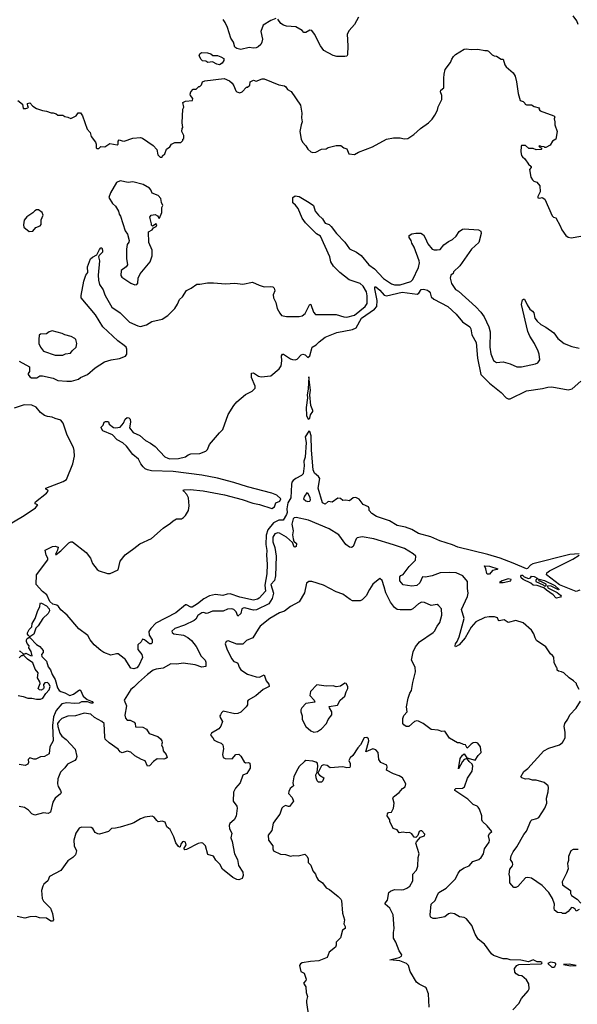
# Model space of a CAD drawing. Extents: x 2220520 to 2384350, y 721165 to 893491.
# Tile 171 of 256: x 2303720 to 2309458, y 808416 to 818546. Entities that reach past the tile are written whole.
import ezdxf

# ---------------------------------------------------------------- set-up
doc = ezdxf.new("R2010")
doc.units = 0

msp = doc.modelspace()

# ---------------------------------------------------------------- linework, layer by layer
at = {"layer": '0CON20XD'}
for points in [[(2306355, 818557), (2306305, 818538), (2306225, 818488), (2306200, 818425), (2306218, 818345), (2306213, 818315), (2306201, 818289), (2306175, 818265), (2306155, 818255), (2306125, 818251), (2306081, 818261), (2305995, 818238), (2305955, 818250), (2305934, 818264), (2305919, 818315), (2305893, 818355), (2305858, 818465), (2305835, 818516), (2305815, 818546)], [(2307208, 818572), (2307165, 818496), (2307110, 818435), (2307090, 818395), (2307096, 818275), (2307092, 818185), (2307085, 818172), (2307064, 818166), (2306985, 818168), (2306945, 818178), (2306850, 818230), (2306814, 818275), (2306754, 818395), (2306725, 818433), (2306705, 818438), (2306665, 818413), (2306645, 818413), (2306625, 818433), (2306562, 818472), (2306465, 818479), (2306435, 818488), (2306407, 818507), (2306375, 818551)], [(2309465, 818495), (2309454, 818535), (2309415, 818587)], [(2303700, 817715), (2303748, 817678), (2303755, 817632), (2303785, 817632), (2303805, 817640), (2303810, 817645), (2303803, 817653), (2303800, 817685), (2303825, 817690), (2303857, 817657), (2303895, 817632), (2303955, 817611), (2303995, 817606), (2304045, 817588), (2304065, 817588), (2304097, 817577), (2304113, 817563), (2304165, 817562), (2304185, 817548), (2304215, 817542), (2304245, 817528), (2304303, 817557), (2304323, 817587), (2304345, 817588), (2304367, 817555), (2304415, 817418), (2304444, 817385), (2304456, 817345), (2304500, 817285), (2304508, 817265), (2304508, 817228), (2304515, 817220), (2304535, 817220), (2304555, 817240), (2304595, 817238), (2304647, 817273), (2304725, 817257), (2304733, 817265), (2304734, 817296), (2304745, 817310), (2304775, 817298), (2304795, 817297), (2304885, 817327), (2304965, 817333), (2304985, 817327), (2305095, 817252), (2305131, 817211), (2305142, 817155), (2305165, 817130), (2305188, 817132), (2305190, 817145), (2305213, 817167), (2305232, 817215), (2305265, 817238), (2305284, 817266), (2305315, 817282), (2305377, 817283), (2305398, 817302), (2305400, 817315), (2305410, 817325), (2305408, 817355), (2305388, 817395), (2305393, 817427), (2305400, 817435), (2305392, 817485), (2305398, 817625), (2305408, 817645), (2305400, 817695), (2305425, 817706), (2305497, 817713), (2305502, 817735), (2305479, 817765), (2305475, 817780), (2305480, 817805), (2305505, 817830), (2305535, 817832), (2305565, 817860), (2305575, 817860), (2305590, 817875), (2305600, 817905), (2305625, 817918), (2305825, 817942), (2305880, 817915), (2305905, 817892), (2305923, 817865), (2305944, 817814), (2305955, 817802), (2305985, 817792), (2306008, 817802), (2306055, 817850), (2306065, 817850), (2306087, 817873), (2306092, 817905), (2306125, 817922), (2306155, 817912), (2306214, 817936), (2306236, 817936), (2306385, 817876), (2306446, 817866), (2306460, 817855), (2306476, 817826), (2306515, 817807), (2306610, 817665), (2306624, 817585), (2306621, 817535), (2306627, 817495), (2306617, 817465), (2306603, 817395), (2306616, 817315), (2306631, 817285), (2306665, 817247), (2306684, 817214), (2306715, 817186), (2306735, 817181), (2306768, 817182), (2306825, 817213), (2306875, 817218), (2306895, 817230), (2306975, 817253), (2307023, 817253), (2307056, 817226), (2307085, 817218), (2307107, 817167), (2307165, 817158), (2307206, 817184), (2307351, 817239), (2307495, 817317), (2307565, 817330), (2307635, 817330), (2307675, 817320), (2307715, 817323), (2307777, 817363), (2307843, 817425), (2307925, 817484), (2307965, 817523), (2307993, 817565), (2308020, 817615), (2308025, 817650), (2308062, 817725), (2308064, 817765), (2308049, 817805), (2308055, 817822), (2308083, 817845), (2308084, 817945), (2308086, 817985), (2308098, 818032), (2308153, 818105), (2308165, 818138), (2308185, 818168), (2308205, 818187), (2308295, 818244), (2308315, 818247), (2308365, 818239), (2308435, 818242), (2308505, 818227), (2308529, 818229), (2308543, 818223), (2308580, 818185), (2308603, 818173), (2308625, 818170), (2308675, 818138), (2308695, 818138), (2308712, 818082), (2308725, 818062), (2308799, 817999), (2308818, 817965), (2308833, 817905), (2308850, 817785), (2308870, 817715), (2308900, 817705), (2308917, 817687), (2308920, 817675), (2308935, 817668), (2308985, 817670), (2309015, 817652), (2309065, 817640), (2309070, 817635), (2309060, 817625), (2309075, 817608), (2309215, 817556), (2309227, 817545), (2309218, 817525), (2309226, 817496), (2309226, 817465), (2309250, 817395), (2309237, 817315), (2309203, 817295), (2309177, 817255), (2309135, 817232), (2309125, 817230), (2309115, 817238), (2309085, 817240), (2309073, 817247), (2309060, 817245), (2309075, 817230), (2309088, 817228), (2309090, 817215), (2309085, 817210), (2309035, 817208), (2309005, 817220), (2308958, 817222), (2308925, 817250), (2308885, 817250), (2308880, 817245), (2308878, 817185), (2308885, 817150), (2308892, 817135), (2308918, 817115), (2308955, 817058), (2308983, 817035), (2308983, 817025), (2308966, 817004), (2308978, 816925), (2308997, 816897), (2309010, 816885), (2309040, 816875), (2309072, 816835), (2309074, 816776), (2309050, 816725), (2309052, 816712), (2309072, 816708), (2309095, 816718), (2309125, 816700), (2309199, 816529), (2309213, 816513), (2309236, 816506), (2309282, 816425), (2309298, 816385), (2309340, 816325), (2309365, 816309), (2309395, 816300), (2309495, 816320)], [(2305775, 818082), (2305748, 818088), (2305703, 818113), (2305656, 818106), (2305635, 818120), (2305602, 818122), (2305587, 818137), (2305568, 818175), (2305574, 818196), (2305592, 818208), (2305652, 818205), (2305686, 818195), (2305708, 818178), (2305755, 818178), (2305789, 818165), (2305820, 818145), (2305821, 818125), (2305802, 818098), (2305775, 818082)], [(2304905, 815819), (2304925, 815820), (2304936, 815835), (2304939, 815885), (2304959, 815931), (2305064, 816055), (2305084, 816115), (2305084, 816175), (2305049, 816255), (2305047, 816363), (2305082, 816385), (2305096, 816404), (2305125, 816418), (2305132, 816435), (2305125, 816447), (2305087, 816423), (2305075, 816430), (2305077, 816445), (2305059, 816515), (2305073, 816535), (2305115, 816542), (2305138, 816528), (2305155, 816500), (2305160, 816505), (2305182, 816562), (2305183, 816613), (2305192, 816635), (2305178, 816665), (2305172, 816705), (2305145, 816738), (2305085, 816760), (2305070, 816795), (2305055, 816813), (2304990, 816850), (2304885, 816878), (2304835, 816869), (2304755, 816887), (2304715, 816870), (2304654, 816766), (2304639, 816715), (2304674, 816655), (2304707, 816627), (2304736, 816576), (2304745, 816545), (2304758, 816525), (2304805, 816375), (2304828, 816338), (2304846, 816275), (2304843, 816257), (2304827, 816233), (2304821, 816185), (2304819, 816089), (2304829, 816025), (2304815, 816003), (2304766, 815965), (2304760, 815915), (2304773, 815895), (2304865, 815834), (2304905, 815819)], [(2303715, 815034), (2303820, 814975), (2303822, 814925), (2303807, 814905), (2303806, 814895), (2303825, 814870), (2303842, 814862), (2303898, 814862), (2303928, 814882), (2303955, 814882), (2304065, 814857), (2304114, 814834), (2304205, 814827), (2304255, 814828), (2304325, 814848), (2304346, 814864), (2304418, 814895), (2304496, 814964), (2304592, 815025), (2304660, 815045), (2304749, 815061), (2304810, 815085), (2304823, 815105), (2304824, 815155), (2304815, 815176), (2304795, 815194), (2304731, 815241), (2304577, 815387), (2304499, 815509), (2304352, 815685), (2304352, 815708), (2304379, 815855), (2304402, 815918), (2304421, 815945), (2304417, 816003), (2304450, 816085), (2304468, 816102), (2304514, 816126), (2304540, 816180), (2304555, 816198), (2304565, 816200), (2304574, 816174), (2304571, 816155), (2304539, 816121), (2304533, 816105), (2304540, 816065), (2304528, 815918), (2304530, 815865), (2304542, 815822), (2304581, 815765), (2304596, 815715), (2304612, 815685), (2304669, 815589), (2304755, 815531), (2304851, 815435), (2304935, 815395), (2304965, 815390), (2305025, 815406), (2305079, 815441), (2305185, 815466), (2305245, 815504), (2305317, 815575), (2305345, 815618), (2305365, 815668), (2305397, 815695), (2305435, 815760), (2305486, 815784), (2305544, 815826), (2305573, 815823), (2305653, 815837), (2305715, 815838), (2305837, 815827), (2305935, 815834), (2306015, 815824), (2306115, 815844), (2306185, 815815), (2306235, 815797), (2306305, 815799), (2306325, 815796), (2306338, 815785), (2306344, 815755), (2306329, 815715), (2306331, 815685), (2306356, 815636), (2306371, 815575), (2306396, 815526), (2306415, 815504), (2306465, 815493), (2306525, 815491), (2306597, 815493), (2306625, 815499), (2306656, 815524), (2306705, 815620), (2306716, 815616), (2306745, 815538), (2306765, 815514), (2306975, 815513), (2307055, 815487), (2307085, 815485), (2307165, 815506), (2307275, 815596), (2307297, 815625), (2307297, 815705), (2307288, 815745), (2307255, 815804), (2307223, 815833), (2307110, 815870), (2307015, 815945), (2306950, 816010), (2306922, 816055), (2306910, 816105), (2306815, 816318), (2306775, 816341), (2306660, 816455), (2306628, 816505), (2306584, 816604), (2306558, 816638), (2306531, 816661), (2306532, 816715), (2306555, 816732), (2306595, 816726), (2306700, 816665), (2306744, 816634), (2306762, 816575), (2306795, 816533), (2306837, 816497), (2306855, 816462), (2306865, 816452), (2306905, 816439), (2306925, 816419), (2306979, 816345), (2307065, 816257), (2307115, 816188), (2307185, 816153), (2307235, 816119), (2307313, 816025), (2307372, 815982), (2307465, 815882), (2307545, 815827), (2307575, 815817), (2307635, 815817), (2307745, 815851), (2307765, 815872), (2307825, 815995), (2307835, 816045), (2307832, 816065), (2307779, 816205), (2307756, 816245), (2307749, 816275), (2307728, 816305), (2307729, 816325), (2307755, 816341), (2307795, 816350), (2307848, 816348), (2307875, 816333), (2307892, 816302), (2307919, 816239), (2307965, 816186), (2307985, 816177), (2308015, 816177), (2308045, 816183), (2308085, 816231), (2308132, 816265), (2308175, 816283), (2308210, 816320), (2308243, 816367), (2308275, 816389), (2308295, 816393), (2308442, 816382), (2308465, 816369), (2308468, 816345), (2308445, 816255), (2308369, 816185), (2308248, 816015), (2308185, 815950), (2308180, 815935), (2308155, 815918), (2308149, 815885), (2308162, 815832), (2308205, 815770), (2308235, 815753), (2308415, 815593), (2308466, 815536), (2308499, 815489), (2308547, 815385), (2308560, 815335), (2308557, 815175), (2308569, 815109), (2308595, 815041), (2308625, 815018), (2308696, 815024), (2308765, 815006), (2308836, 814974), (2308883, 814973), (2309026, 815004), (2309053, 815017), (2309073, 815047), (2309066, 815105), (2309056, 815136), (2309017, 815215), (2308970, 815290), (2308948, 815338), (2308883, 815615), (2308895, 815662), (2308905, 815672), (2308915, 815670), (2308941, 815611), (2308968, 815568), (2308996, 815546), (2309009, 815529), (2309022, 815475), (2309044, 815445), (2309081, 815411), (2309132, 815382), (2309215, 815323), (2309258, 815265), (2309323, 815213), (2309402, 815182), (2309475, 815166)], [(2303818, 816368), (2303855, 816370), (2303885, 816407), (2303930, 816425), (2303942, 816438), (2303941, 816485), (2303962, 816535), (2303953, 816563), (2303915, 816588), (2303895, 816588), (2303875, 816578), (2303855, 816558), (2303795, 816518), (2303768, 816482), (2303758, 816435), (2303762, 816412), (2303818, 816368)], [(2309475, 813052), (2309379, 813045), (2309001, 812949), (2308975, 812935), (2308945, 812899), (2308935, 812897), (2308798, 812955), (2308665, 813005), (2308537, 813045), (2308228, 813118), (2308175, 813142), (2308044, 813184), (2307952, 813225), (2307825, 813261), (2307755, 813301), (2307690, 813325), (2307605, 813341), (2307525, 813389), (2307390, 813435), (2307342, 813465), (2307317, 813495), (2307316, 813516), (2307308, 813535), (2307255, 813557), (2307212, 813612), (2307180, 813630), (2307152, 813628), (2307115, 813594), (2307075, 813603), (2307045, 813600), (2307020, 813620), (2306995, 813623), (2306935, 813583), (2306895, 813590), (2306865, 813560), (2306836, 813575), (2306793, 813725), (2306807, 813826), (2306795, 813845), (2306755, 813879), (2306740, 813915), (2306724, 814116), (2306719, 814265), (2306705, 814310), (2306695, 814313), (2306658, 814255), (2306669, 814195), (2306658, 814045), (2306644, 814005), (2306646, 813955), (2306637, 813875), (2306621, 813855), (2306563, 813827), (2306535, 813806), (2306522, 813788), (2306516, 813765), (2306509, 813625), (2306480, 813575), (2306469, 813515), (2306474, 813475), (2306466, 813455), (2306430, 813395), (2306385, 813398), (2306332, 813368), (2306274, 813296), (2306258, 813242), (2306253, 813145), (2306264, 813085), (2306260, 813035), (2306265, 812945), (2306262, 812845), (2306242, 812728), (2306251, 812665), (2306185, 812595), (2306167, 812583), (2306125, 812574), (2305985, 812603), (2305885, 812639), (2305856, 812634), (2305810, 812620), (2305735, 812632), (2305672, 812618), (2305615, 812589), (2305551, 812535), (2305495, 812501), (2305481, 812501), (2305437, 812527), (2305425, 812526), (2305326, 812445), (2305122, 812338), (2305069, 812281), (2305050, 812250), (2305051, 812215), (2305085, 812165), (2305083, 812135), (2305074, 812126), (2305055, 812124), (2305005, 812166), (2304985, 812171), (2304970, 812145), (2304936, 812115), (2304935, 812067), (2304976, 812015), (2304984, 811985), (2304945, 811903), (2304925, 811878), (2304895, 811868), (2304863, 811873), (2304807, 811965), (2304795, 811975), (2304735, 812023), (2304715, 812023), (2304657, 812007), (2304585, 812036), (2304555, 812056), (2304488, 812115), (2304447, 812165), (2304421, 812211), (2304330, 812280), (2304208, 812418), (2304145, 812475), (2304119, 812509), (2304102, 812522), (2304063, 812533), (2304029, 812559), (2304000, 812630), (2303955, 812662), (2303890, 812735), (2303893, 812835), (2304011, 812989), (2304011, 813005), (2303993, 813035), (2303983, 813087), (2304057, 813127), (2304085, 813130), (2304118, 813118), (2304111, 813089), (2304092, 813055), (2304090, 813045), (2304095, 813043), (2304145, 813080), (2304225, 813165), (2304245, 813175), (2304265, 813173), (2304403, 813063), (2304448, 813005), (2304471, 812951), (2304519, 812889), (2304537, 812877), (2304625, 812848), (2304652, 812848), (2304735, 812887), (2304754, 812975), (2304805, 813041), (2304896, 813104), (2304955, 813154), (2305075, 813208), (2305195, 813316), (2305273, 813367), (2305299, 813391), (2305335, 813410), (2305385, 813412), (2305407, 813423), (2305428, 813445), (2305457, 813495), (2305465, 813545), (2305456, 813625), (2305441, 813661), (2305409, 813695), (2305404, 813705), (2305411, 813709), (2305475, 813711), (2305608, 813698), (2305829, 813659), (2306011, 813611), (2306120, 813570), (2306188, 813558), (2306315, 813517), (2306343, 813535), (2306357, 813575), (2306398, 813592), (2306408, 813615), (2306365, 813654), (2306315, 813675), (2306065, 813741), (2305925, 813785), (2305755, 813829), (2305595, 813860), (2305299, 813899), (2305075, 813905), (2305034, 813914), (2305011, 813925), (2304990, 813945), (2304968, 813975), (2304944, 814025), (2304885, 814074), (2304819, 814159), (2304781, 814191), (2304725, 814224), (2304674, 814274), (2304577, 814317), (2304560, 814345), (2304560, 814355), (2304580, 814375), (2304590, 814405), (2304605, 814412), (2304625, 814412), (2304635, 814410), (2304642, 814385), (2304685, 814351), (2304705, 814346), (2304755, 814352), (2304790, 814395), (2304807, 814435), (2304825, 814452), (2304845, 814448), (2304856, 814436), (2304861, 814405), (2304851, 814345), (2304889, 814299), (2304957, 814267), (2305015, 814216), (2305065, 814189), (2305113, 814153), (2305215, 814050), (2305243, 814033), (2305265, 814027), (2305355, 814032), (2305425, 814049), (2305455, 814069), (2305482, 814078), (2305575, 814083), (2305634, 814105), (2305654, 814125), (2305674, 814176), (2305776, 814295), (2305809, 814331), (2305867, 814485), (2305922, 814578), (2305955, 814614), (2306045, 814691), (2306112, 814725), (2306142, 814755), (2306143, 814775), (2306104, 814865), (2306105, 814908), (2306125, 814911), (2306178, 814878), (2306205, 814871), (2306305, 814881), (2306391, 814955), (2306412, 814985), (2306419, 815035), (2306414, 815086), (2306425, 815103), (2306435, 815103), (2306505, 815055), (2306528, 815048), (2306555, 815046), (2306575, 815052), (2306615, 815098), (2306635, 815106), (2306659, 815099), (2306685, 815070), (2306705, 815086), (2306729, 815175), (2306770, 815200), (2306800, 815230), (2306862, 815278), (2306984, 815326), (2307145, 815357), (2307183, 815377), (2307237, 815475), (2307371, 815569), (2307396, 815595), (2307400, 815655), (2307374, 815776), (2307375, 815797), (2307385, 815796), (2307425, 815764), (2307471, 815711), (2307495, 815704), (2307655, 815744), (2307809, 815721), (2307828, 815732), (2307851, 815769), (2307875, 815772), (2307915, 815762), (2307935, 815750), (2307945, 815735), (2307955, 815695), (2307981, 815669), (2308125, 815595), (2308210, 815515), (2308275, 815438), (2308352, 815385), (2308363, 815365), (2308372, 815305), (2308418, 815225), (2308432, 815065), (2308464, 814895), (2308555, 814806), (2308675, 814709), (2308726, 814655), (2308745, 814646), (2308765, 814646), (2308935, 814728), (2309098, 814752), (2309154, 814766), (2309195, 814769), (2309362, 814738), (2309405, 814749), (2309495, 814826)], [(2304085, 815094), (2304165, 815094), (2304192, 815108), (2304242, 815115), (2304260, 815140), (2304300, 815175), (2304310, 815215), (2304297, 815255), (2304288, 815265), (2304250, 815285), (2304185, 815302), (2304158, 815318), (2304055, 815344), (2304024, 815336), (2303995, 815314), (2303935, 815309), (2303921, 815299), (2303916, 815255), (2303919, 815215), (2303935, 815177), (2303966, 815136), (2304085, 815094)], [(2306695, 814435), (2306706, 814445), (2306711, 814479), (2306737, 814513), (2306738, 814525), (2306716, 814575), (2306706, 814685), (2306714, 814735), (2306695, 814870), (2306689, 814745), (2306677, 814685), (2306680, 814655), (2306668, 814555), (2306673, 814475), (2306685, 814442), (2306695, 814435)], [(2303565, 813325), (2303767, 813445), (2303883, 813525), (2303908, 813555), (2303880, 813565), (2303878, 813575), (2303883, 813585), (2303997, 813675), (2304012, 813695), (2304010, 813705), (2303988, 813715), (2303988, 813725), (2304167, 813793), (2304202, 813815), (2304266, 813975), (2304284, 814055), (2304282, 814115), (2304274, 814144), (2304210, 814270), (2304168, 814395), (2304145, 814426), (2304085, 814442), (2304055, 814458), (2304005, 814462), (2303975, 814474), (2303934, 814504), (2303889, 814559), (2303845, 814581), (2303765, 814583), (2303665, 814550)], [(2306685, 813589), (2306705, 813592), (2306712, 813605), (2306710, 813625), (2306690, 813670), (2306675, 813678), (2306649, 813645), (2306641, 813615), (2306664, 813595), (2306685, 813589)], [(2309202, 812005), (2309181, 812021), (2309133, 812093), (2309039, 812159), (2309023, 812185), (2309009, 812229), (2308986, 812265), (2308900, 812340), (2308825, 812366), (2308745, 812344), (2308705, 812371), (2308655, 812360), (2308646, 812366), (2308635, 812392), (2308605, 812401), (2308552, 812402), (2308505, 812395), (2308415, 812352), (2308365, 812295), (2308305, 812185), (2308242, 812115), (2308205, 812092), (2308201, 812105), (2308205, 812125), (2308221, 812149), (2308241, 812195), (2308295, 812385), (2308266, 812476), (2308328, 812612), (2308334, 812645), (2308328, 812695), (2308329, 812765), (2308280, 812825), (2308210, 812855), (2308145, 812860), (2308045, 812854), (2307965, 812825), (2307895, 812810), (2307865, 812814), (2307838, 812752), (2307805, 812723), (2307755, 812719), (2307665, 812732), (2307632, 812772), (2307630, 812815), (2307642, 812828), (2307665, 812837), (2307729, 812921), (2307794, 812985), (2307796, 813025), (2307770, 813050), (2307681, 813105), (2307565, 813142), (2307365, 813203), (2307245, 813225), (2307194, 813215), (2307184, 813205), (2307152, 813125), (2307135, 813117), (2307115, 813120), (2307076, 813146), (2307004, 813245), (2306905, 813309), (2306692, 813395), (2306565, 813424), (2306545, 813420), (2306535, 813411), (2306519, 813355), (2306533, 813286), (2306527, 813245), (2306535, 813205), (2306541, 813181), (2306567, 813155), (2306565, 813126), (2306555, 813120), (2306545, 813124), (2306526, 813166), (2306465, 813221), (2306395, 813263), (2306375, 813268), (2306345, 813256), (2306325, 813221), (2306324, 813175), (2306347, 813117), (2306359, 813025), (2306353, 812825), (2306341, 812775), (2306305, 812735), (2306331, 812645), (2306318, 812592), (2306284, 812535), (2306156, 812474), (2306125, 812471), (2306035, 812494), (2306018, 812492), (2306007, 812483), (2305995, 812436), (2305965, 812408), (2305948, 812455), (2305925, 812476), (2305904, 812484), (2305860, 812480), (2305815, 812459), (2305705, 812462), (2305655, 812439), (2305638, 812438), (2305615, 812446), (2305595, 812445), (2305553, 812415), (2305531, 812379), (2305515, 812365), (2305415, 812315), (2305315, 812281), (2305286, 812255), (2305290, 812240), (2305305, 812228), (2305405, 812213), (2305449, 812189), (2305487, 812157), (2305536, 812096), (2305589, 811999), (2305628, 811955), (2305636, 811935), (2305635, 811890), (2305595, 811886), (2305525, 811909), (2305404, 811926), (2305336, 811914), (2305275, 811920), (2305196, 811874), (2305125, 811864), (2305095, 811853), (2305035, 811810), (2304944, 811726), (2304895, 811677), (2304864, 811655), (2304794, 811545), (2304819, 811485), (2304802, 811392), (2304810, 811360), (2304825, 811338), (2304858, 811338), (2304899, 811319), (2304910, 811305), (2304912, 811272), (2304987, 811267), (2305025, 811247), (2305053, 811203), (2305141, 811171), (2305168, 811148), (2305184, 811125), (2305186, 811105), (2305180, 811085), (2305192, 811055), (2305197, 811025), (2305226, 810985), (2305237, 810955), (2305225, 810944), (2305205, 810939), (2305135, 810941), (2305098, 810915), (2305055, 810868), (2305036, 810866), (2305012, 810922), (2304973, 810935), (2304905, 810971), (2304865, 811009), (2304825, 811021), (2304775, 811003), (2304755, 811013), (2304735, 811040), (2304640, 811105), (2304601, 811145), (2304596, 811165), (2304588, 811305), (2304566, 811326), (2304489, 811365), (2304451, 811401), (2304385, 811412), (2304295, 811384), (2304215, 811381), (2304155, 811355), (2304125, 811329), (2304111, 811305), (2304112, 811275), (2304135, 811204), (2304154, 811175), (2304200, 811140), (2304292, 811042), (2304307, 810965), (2304300, 810940), (2304287, 810923), (2304212, 810885), (2304185, 810849), (2304139, 810805), (2304114, 810735), (2304110, 810685), (2304117, 810655), (2304142, 810615), (2304148, 810595), (2304140, 810580), (2304085, 810537), (2304060, 810495), (2304037, 810393), (2304015, 810378), (2303965, 810386), (2303875, 810362), (2303845, 810376), (2303812, 810412), (2303770, 810440), (2303715, 810452)], [(2309485, 812678), (2309445, 812664), (2309273, 812733), (2309141, 812835), (2309145, 812855), (2309170, 812875), (2309410, 812995), (2309476, 813035)], [(2308535, 812841), (2308525, 812849), (2308518, 812895), (2308502, 812928), (2308555, 812922), (2308640, 812895), (2308632, 812888), (2308585, 812879), (2308555, 812842), (2308535, 812841)], [(2309245, 812595), (2309235, 812597), (2309210, 812630), (2309140, 812675), (2309112, 812702), (2309045, 812723), (2309005, 812729), (2308978, 812748), (2308899, 812785), (2308879, 812805), (2308875, 812820), (2308885, 812830), (2308895, 812830), (2308910, 812815), (2308955, 812798), (2308975, 812802), (2308985, 812820), (2309015, 812817), (2309050, 812795), (2309032, 812778), (2309030, 812765), (2309105, 812732), (2309115, 812722), (2309138, 812722), (2309137, 812737), (2309075, 812770), (2309065, 812770), (2309060, 812785), (2309065, 812790), (2309120, 812775), (2309226, 812726), (2309270, 812685), (2309265, 812680), (2309187, 812717), (2309155, 812720), (2309150, 812715), (2309155, 812702), (2309251, 812651), (2309283, 812625), (2309290, 812615), (2309284, 812606), (2309245, 812595)], [(2307719, 811565), (2307733, 811617), (2307751, 811645), (2307764, 811725), (2307792, 811835), (2307788, 811885), (2307750, 811955), (2307768, 812042), (2307793, 812095), (2307833, 812145), (2307975, 812240), (2307988, 812255), (2308015, 812307), (2308044, 812345), (2308062, 812418), (2308060, 812485), (2308030, 812520), (2308015, 812528), (2307955, 812520), (2307885, 812548), (2307855, 812552), (2307824, 812535), (2307765, 812484), (2307745, 812474), (2307635, 812473), (2307605, 812479), (2307578, 812498), (2307534, 812554), (2307489, 812649), (2307470, 812710), (2307451, 812775), (2307425, 812798), (2307355, 812738), (2307319, 812685), (2307285, 812619), (2307245, 812576), (2307222, 812568), (2307145, 812568), (2307119, 812579), (2307045, 812634), (2306975, 812659), (2306845, 812729), (2306725, 812766), (2306695, 812766), (2306672, 812748), (2306652, 812648), (2306595, 812557), (2306505, 812509), (2306445, 812459), (2306395, 812442), (2306293, 812385), (2306196, 812305), (2306175, 812275), (2306118, 812185), (2306055, 812160), (2306015, 812122), (2305955, 812121), (2305865, 812154), (2305845, 812148), (2305834, 812125), (2305852, 812072), (2305899, 811975), (2305925, 811942), (2305955, 811934), (2305965, 811926), (2305977, 811885), (2305995, 811856), (2306065, 811812), (2306155, 811784), (2306187, 811783), (2306236, 811806), (2306258, 811745), (2306285, 811710), (2306287, 811685), (2306225, 811656), (2306151, 811589), (2306070, 811545), (2306064, 811535), (2306064, 811496), (2306052, 811475), (2305995, 811421), (2305965, 811407), (2305935, 811403), (2305815, 811430), (2305796, 811414), (2305786, 811395), (2305781, 811385), (2305784, 811365), (2305808, 811325), (2305791, 811279), (2305769, 811251), (2305695, 811207), (2305682, 811185), (2305709, 811159), (2305720, 811135), (2305754, 811115), (2305792, 811102), (2305810, 811085), (2305819, 811045), (2305807, 810985), (2305814, 810955), (2305834, 810944), (2305905, 810942), (2305945, 810987), (2305975, 810988), (2305995, 810968), (2306030, 810910), (2306045, 810901), (2306075, 810903), (2306088, 810895), (2306093, 810865), (2306093, 810845), (2306058, 810792), (2306015, 810772), (2305990, 810695), (2305940, 810640), (2305921, 810599), (2305917, 810505), (2305954, 810455), (2305959, 810435), (2305949, 810351), (2305926, 810315), (2305884, 810276), (2305874, 810256), (2305880, 810220), (2305902, 810175), (2305892, 810128), (2305908, 810092), (2305931, 809965), (2305962, 809905), (2305971, 809845), (2306016, 809775), (2306018, 809742), (2306009, 809711), (2305975, 809696), (2305955, 809701), (2305915, 809722), (2305806, 809805), (2305779, 809859), (2305740, 809900), (2305715, 809939), (2305656, 809956), (2305631, 810045), (2305605, 810074), (2305588, 810078), (2305555, 810070), (2305435, 810007), (2305420, 810005), (2305410, 810015), (2305434, 810056), (2305425, 810084), (2305405, 810092), (2305395, 810088), (2305379, 810065), (2305373, 810037), (2305365, 810032), (2305355, 810040), (2305327, 810077), (2305308, 810138), (2305269, 810215), (2305235, 810242), (2305218, 810288), (2305185, 810299), (2305145, 810293), (2305132, 810308), (2305105, 810342), (2305085, 810350), (2305008, 810342), (2304962, 810325), (2304895, 810283), (2304867, 810273), (2304753, 810237), (2304705, 810227), (2304664, 810226), (2304635, 810192), (2304543, 810167), (2304525, 810168), (2304498, 810185), (2304474, 810224), (2304455, 810236), (2304355, 810238), (2304331, 810229), (2304298, 810175), (2304276, 810105), (2304282, 810045), (2304304, 809995), (2304296, 809954), (2304266, 809925), (2304217, 809893), (2304145, 809793), (2304028, 809732), (2304011, 809685), (2303969, 809651), (2303958, 809632), (2303944, 809585), (2303953, 809505), (2303967, 809477), (2304006, 809436), (2304036, 809405), (2304059, 809349), (2304068, 809285), (2304059, 809271), (2304042, 809272), (2303995, 809302), (2303925, 809304), (2303885, 809318), (2303825, 809315), (2303775, 809302), (2303695, 809318)], [(2308695, 812754), (2308775, 812774), (2308777, 812785), (2308745, 812793), (2308685, 812771), (2308658, 812755), (2308695, 812754)], [(2303825, 812198), (2303810, 812210), (2303801, 812225), (2303801, 812239), (2303817, 812273), (2303845, 812301), (2303849, 812335), (2303879, 812385), (2303908, 812468), (2303927, 812505), (2303930, 812540), (2303935, 812545), (2303945, 812543), (2303997, 812517), (2304024, 812485), (2304027, 812463), (2304013, 812437), (2303959, 812385), (2303911, 812309), (2303888, 812285), (2303865, 812225), (2303835, 812202), (2303825, 812198)], [(2303715, 812052), (2303725, 812050), (2303755, 812020), (2303775, 812020), (2303785, 812028), (2303833, 812003), (2303848, 812002), (2303837, 812045), (2303814, 812084), (2303817, 812105), (2303798, 812128), (2303789, 812149), (2303789, 812165), (2303799, 812181), (2303815, 812190), (2303825, 812191), (2303828, 812185), (2303895, 812117), (2303927, 812097), (2303962, 812055), (2303962, 812035), (2303945, 812015), (2303947, 811995), (2303995, 811945), (2304015, 811888), (2304037, 811857), (2304055, 811809), (2304087, 811757), (2304111, 811671), (2304125, 811646), (2304145, 811633), (2304185, 811622), (2304235, 811593), (2304273, 811607), (2304335, 811650), (2304347, 811647), (2304372, 811585), (2304415, 811553), (2304465, 811531), (2304476, 811515), (2304455, 811513), (2304417, 811527), (2304355, 811527), (2304332, 811515), (2304285, 811509), (2304205, 811518), (2304153, 811507), (2304095, 811438), (2304084, 811416), (2304070, 811375), (2304057, 811283), (2304064, 811126), (2304032, 811065), (2304025, 810992), (2303976, 810964), (2303935, 810961), (2303887, 810937), (2303865, 810937), (2303825, 810950), (2303807, 810935), (2303811, 810905), (2303805, 810888), (2303776, 810874), (2303715, 810884)], [(2303704, 811594), (2303755, 811584), (2303805, 811564), (2303844, 811564), (2303895, 811554), (2303935, 811556), (2303960, 811565), (2303988, 811612), (2304025, 811651), (2304034, 811685), (2304025, 811708), (2304005, 811726), (2303978, 811722), (2303967, 811705), (2303970, 811675), (2303965, 811660), (2303942, 811648), (2303925, 811650), (2303912, 811665), (2303932, 811715), (2303928, 811735), (2303902, 811775), (2303910, 811825), (2303878, 811865), (2303855, 811930), (2303800, 811965), (2303755, 812010), (2303745, 812000), (2303735, 812000), (2303715, 811980)], [(2309478, 811655), (2309450, 811705), (2309450, 811715), (2309420, 811745), (2309374, 811774), (2309320, 811825), (2309295, 811838), (2309263, 811843), (2309250, 811855), (2309250, 811875), (2309242, 811882), (2309221, 811931), (2309216, 811986), (2309202, 812005)], [(2306746, 811216), (2306785, 811224), (2306825, 811250), (2306876, 811304), (2306893, 811347), (2306931, 811395), (2306933, 811425), (2306907, 811465), (2306905, 811480), (2306990, 811495), (2307018, 811545), (2307067, 811585), (2307078, 811632), (2307098, 811665), (2307098, 811685), (2307078, 811718), (2307065, 811720), (2307022, 811688), (2306975, 811683), (2306945, 811693), (2306875, 811688), (2306777, 811703), (2306713, 811635), (2306704, 811594), (2306750, 811545), (2306758, 811525), (2306665, 811509), (2306623, 811467), (2306613, 811447), (2306612, 811425), (2306626, 811385), (2306626, 811345), (2306664, 811275), (2306715, 811229), (2306746, 811216)], [(2308795, 808358), (2308856, 808425), (2308883, 808477), (2308952, 808555), (2308962, 808575), (2308958, 808625), (2308936, 808666), (2308888, 808708), (2308855, 808713), (2308828, 808728), (2308816, 808746), (2308812, 808785), (2308837, 808815), (2308855, 808826), (2309085, 808833), (2309094, 808835), (2309097, 808845), (2309082, 808852), (2309045, 808852), (2309005, 808873), (2308955, 808852), (2308875, 808870), (2308765, 808874), (2308735, 808883), (2308693, 808885), (2308595, 808918), (2308574, 808935), (2308504, 809035), (2308439, 809085), (2308407, 809137), (2308371, 809225), (2308316, 809296), (2308295, 809310), (2308245, 809316), (2308195, 809347), (2308155, 809353), (2308131, 809345), (2308095, 809317), (2308005, 809298), (2307975, 809300), (2307955, 809308), (2307948, 809315), (2307944, 809335), (2307954, 809445), (2307995, 809484), (2308018, 809542), (2308034, 809565), (2308108, 809612), (2308205, 809708), (2308232, 809765), (2308255, 809797), (2308295, 809820), (2308345, 809839), (2308384, 809886), (2308445, 809907), (2308470, 809925), (2308493, 809965), (2308503, 810017), (2308551, 810085), (2308554, 810105), (2308545, 810150), (2308555, 810172), (2308578, 810195), (2308531, 810251), (2308483, 810295), (2308476, 810314), (2308474, 810355), (2308452, 810422), (2308437, 810445), (2308427, 810455), (2308385, 810471), (2308331, 810525), (2308199, 810615), (2308197, 810625), (2308208, 810635), (2308275, 810640), (2308297, 810653), (2308329, 810741), (2308375, 810815), (2308384, 810865), (2308377, 810887), (2308344, 810915), (2308328, 810938), (2308315, 810942), (2308295, 810933), (2308277, 810915), (2308235, 810840), (2308254, 810944), (2308275, 810980), (2308295, 810992), (2308322, 810952), (2308405, 810928), (2308436, 810974), (2308470, 811005), (2308462, 811065), (2308435, 811102), (2308415, 811110), (2308385, 811106), (2308365, 811093), (2308325, 811050), (2308306, 811086), (2308285, 811089), (2308250, 811105), (2308225, 811106), (2308144, 811154), (2308096, 811226), (2308065, 811224), (2308025, 811237), (2307955, 811242), (2307870, 811305), (2307825, 811329), (2307805, 811333), (2307784, 811326), (2307723, 811273), (2307695, 811273), (2307671, 811291), (2307663, 811305), (2307664, 811355), (2307673, 811387), (2307707, 811425), (2307699, 811475), (2307719, 811565)], [(2309475, 809390), (2309445, 809374), (2309434, 809395), (2309415, 809410), (2309397, 809413), (2309365, 809370), (2309335, 809350), (2309305, 809350), (2309297, 809357), (2309255, 809362), (2309222, 809385), (2309220, 809405), (2309224, 809445), (2309202, 809505), (2309165, 809565), (2309095, 809639), (2308985, 809715), (2308948, 809722), (2308924, 809716), (2308845, 809627), (2308825, 809617), (2308805, 809618), (2308764, 809665), (2308764, 809725), (2308756, 809755), (2308763, 809805), (2308790, 809840), (2308794, 809855), (2308791, 809875), (2308771, 809905), (2308776, 809945), (2308797, 809985), (2308836, 810035), (2308906, 810164), (2308935, 810198), (2308978, 810305), (2308990, 810315), (2309042, 810328), (2309061, 810339), (2309124, 810435), (2309143, 810485), (2309142, 810538), (2309158, 810602), (2309162, 810645), (2309156, 810665), (2309118, 810698), (2309035, 810721), (2308995, 810722), (2308955, 810734), (2308925, 810733), (2308888, 810745), (2308878, 810755), (2308909, 810811), (2308948, 810842), (2309112, 811025), (2309165, 811052), (2309275, 811087), (2309305, 811108), (2309332, 811158), (2309334, 811215), (2309323, 811275), (2309330, 811305), (2309361, 811349), (2309381, 811395), (2309445, 811464), (2309490, 811535)], [(2307933, 808385), (2307927, 808525), (2307902, 808585), (2307892, 808592), (2307832, 808622), (2307802, 808645), (2307739, 808755), (2307721, 808815), (2307700, 808835), (2307633, 808863), (2307528, 808875), (2307625, 808898), (2307649, 808911), (2307652, 808925), (2307623, 808965), (2307591, 809055), (2307568, 809095), (2307566, 809154), (2307572, 809195), (2307564, 809335), (2307530, 809405), (2307480, 809445), (2307481, 809455), (2307504, 809486), (2307520, 809565), (2307535, 809581), (2307575, 809596), (2307645, 809592), (2307673, 809597), (2307705, 809609), (2307735, 809631), (2307767, 809685), (2307765, 809755), (2307803, 809795), (2307818, 809838), (2307821, 809925), (2307830, 809965), (2307797, 810075), (2307802, 810088), (2307844, 810136), (2307885, 810150), (2307890, 810165), (2307859, 810199), (2307845, 810202), (2307832, 810195), (2307818, 810152), (2307795, 810132), (2307780, 810135), (2307755, 810168), (2307732, 810182), (2307695, 810180), (2307665, 810188), (2307625, 810180), (2307605, 810212), (2307562, 810225), (2307528, 810295), (2307528, 810315), (2307502, 810355), (2307504, 810376), (2307515, 810388), (2307546, 810394), (2307567, 810435), (2307572, 810485), (2307558, 810535), (2307568, 810552), (2307624, 810596), (2307658, 810635), (2307686, 810654), (2307692, 810685), (2307659, 810745), (2307626, 810765), (2307565, 810786), (2307494, 810824), (2307502, 810855), (2307497, 810875), (2307435, 810902), (2307416, 810935), (2307408, 811005), (2307385, 811034), (2307355, 811044), (2307282, 811012), (2307301, 811089), (2307314, 811125), (2307308, 811148), (2307292, 811162), (2307264, 811156), (2307227, 811085), (2307198, 811055), (2307148, 810975), (2307119, 810951), (2307108, 810925), (2307122, 810892), (2307122, 810865), (2307117, 810853), (2307085, 810850), (2307045, 810859), (2306915, 810848), (2306885, 810872), (2306845, 810880), (2306825, 810870), (2306788, 810795), (2306804, 810774), (2306848, 810745), (2306840, 810715), (2306825, 810700), (2306795, 810700), (2306780, 810715), (2306770, 810745), (2306768, 810775), (2306780, 810805), (2306787, 810865), (2306783, 810895), (2306768, 810908), (2306735, 810919), (2306666, 810924), (2306650, 810915), (2306595, 810862), (2306568, 810815), (2306540, 810755), (2306532, 810695), (2306537, 810665), (2306504, 810636), (2306488, 810605), (2306487, 810585), (2306524, 810545), (2306537, 810505), (2306495, 810452), (2306485, 810450), (2306455, 810462), (2306431, 810449), (2306416, 810434), (2306398, 810372), (2306364, 810326), (2306330, 810280), (2306313, 810205), (2306277, 810155), (2306281, 810105), (2306324, 810045), (2306324, 810014), (2306332, 809995), (2306405, 809960), (2306455, 809957), (2306505, 809940), (2306535, 809948), (2306585, 809942), (2306655, 809960), (2306675, 809940), (2306688, 809915), (2306690, 809875), (2306715, 809848), (2306735, 809788), (2306764, 809755), (2306774, 809724), (2306792, 809695), (2306835, 809667), (2306873, 809615), (2306907, 809597), (2306998, 809525), (2307025, 809498), (2307030, 809485), (2307041, 809355), (2307063, 809285), (2307057, 809245), (2307070, 809215), (2307070, 809195), (2307042, 809178), (2307020, 809100), (2306978, 809055), (2306976, 809024), (2306968, 809005), (2306905, 808952), (2306883, 808897), (2306798, 808862), (2306714, 808856), (2306625, 808841), (2306608, 808832), (2306599, 808815), (2306613, 808755), (2306647, 808737), (2306667, 808675), (2306665, 808660), (2306642, 808635), (2306664, 808595), (2306667, 808537), (2306682, 808495), (2306670, 808455), (2306670, 808435), (2306691, 808295)], [(2309465, 810010), (2309415, 810007), (2309392, 809995), (2309368, 809935), (2309367, 809895), (2309358, 809865), (2309362, 809808), (2309347, 809765), (2309301, 809675), (2309306, 809645), (2309387, 809585), (2309388, 809555), (2309398, 809535), (2309457, 809497), (2309495, 809455)], [(2309215, 808798), (2309225, 808805), (2309237, 808827), (2309235, 808835), (2309222, 808842), (2309182, 808848), (2309155, 808835), (2309195, 808798), (2309215, 808798)], [(2309389, 808811), (2309445, 808814), (2309375, 808830), (2309317, 808825), (2309389, 808811)]]:
    msp.add_lwpolyline(points, dxfattribs=at)

doc.saveas('drawing.dxf')
